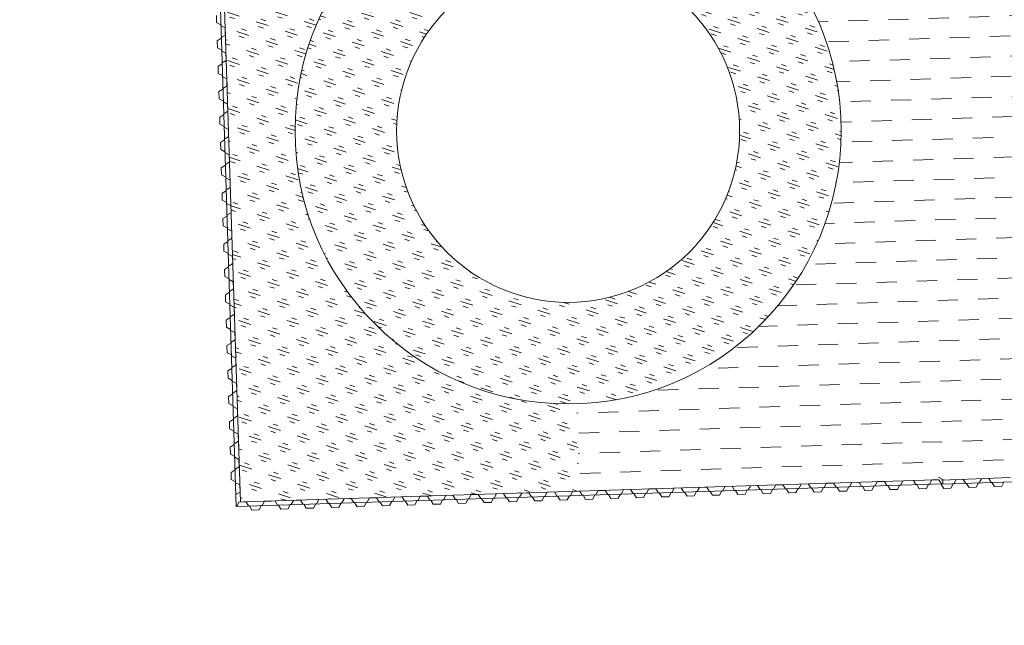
# Model space of a CAD drawing. Header units: metres. Extents: x 68442 to 71740, y 407111 to 411160.
# Tile 25 of 186: x 68973 to 69012, y 408522 to 408545. Entities that reach past the tile are written whole.
import ezdxf

# ---------------------------------------------------------------- set-up
doc = ezdxf.new("R2010")
doc.units = ezdxf.units.M
doc.layers.add('MACG_n_inr_damwand', color=1, linetype='Continuous', lineweight=0, plot=False, transparency=0.8)
for name, color, linetype, lineweight, transparency in [('MACG_n_vhr_arc_auxcrane', 3, 'Continuous', 0, 0.8), ('MACG_n_vhr_arc_gravel', 34, 'Continuous', 0, 0.8), ('MACG_n_vhr_arc_preassembly_13.5', 6, 'Continuous', 0, 0.8), ('MACG_n_vhr_kant_', 7, 'Continuous', 0, 0.8)]:
    doc.layers.add(name, color=color, linetype=linetype, lineweight=lineweight, transparency=transparency)

msp = doc.modelspace()

# ---------------------------------------------------------------- hatches: boundary and pattern name
at = {"layer": 'MACG_n_vhr_arc_auxcrane'}
h = msp.add_hatch(dxfattribs=at)
h.set_pattern_fill('ACO-BETON_DETAIL', color=256, scale=2, angle=90.000000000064, style=0, pattern_type=2)
h.set_pattern_definition([(144.5671570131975, (34830.20062355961, 204118.3405691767), (-0.5922876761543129, -0.3149528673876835), [0, -0.6])])
edge = h.paths.add_edge_path()
edge.add_line((69890.99, 408653.63), (69887.79525117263, 408655.469343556))
edge.add_arc((69862.8476124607, 408612.1378847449), 50.00000000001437, 60.06925974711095, 100.9698881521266)
edge.add_line((69853.33295876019, 408661.2242511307), (69842.87816237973, 408659.3580816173))
edge.add_line((69842.87816237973, 408659.3580816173), (69804.56703283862, 408651.9339497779))
edge.add_line((69804.56703283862, 408651.9339497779), (69802.47006812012, 408652.2423224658))
edge.add_line((69802.47006812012, 408652.2423224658), (69772.25587428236, 408646.387257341))
edge.add_line((69772.25587428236, 408646.387257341), (69762.24201368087, 408644.0296839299))
edge.add_line((69762.24201368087, 408644.0296839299), (69714.23143711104, 408634.4101892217))
edge.add_line((69714.23143711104, 408634.4101892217), (69660.31987083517, 408623.5318909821))
edge.add_line((69660.31987083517, 408623.5318909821), (69615.6930530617, 408616.1773594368))
edge.add_line((69615.6930530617, 408616.1773594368), (69599.9680490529, 408615.1589782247))
edge.add_line((69599.9680490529, 408615.1589782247), (69579.75685627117, 408613.879535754))
edge.add_line((69579.75685627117, 408613.879535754), (69516.46531439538, 408612.0197842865))
edge.add_line((69516.46531439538, 408612.0197842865), (69480.55483007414, 408610.9297698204))
edge.add_line((69480.55483007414, 408610.9297698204), (69447.70548933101, 408609.4110430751))
edge.add_line((69447.70548933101, 408609.4110430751), (69408.6999944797, 408608.214484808))
edge.add_line((69408.6999944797, 408608.214484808), (69406.67941979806, 408608.8545103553))
edge.add_line((69406.67941979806, 408608.8545103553), (69374.7664976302, 408607.8755285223))
edge.add_line((69374.7664976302, 408607.8755285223), (69333.72515114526, 408605.8086692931))
edge.add_line((69333.72515114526, 408605.8086692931), (69302.51413815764, 408601.3499531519))
edge.add_line((69302.51413815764, 408601.3499531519), (69272.62490144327, 408592.6355979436))
edge.add_line((69272.62490144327, 408592.6355979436), (69240.66133827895, 408581.0843102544))
edge.add_line((69240.66133827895, 408581.0843102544), (69202.9795559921, 408569.4760835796))
edge.add_line((69202.9795559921, 408569.4760835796), (69166.50880141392, 408562.5772904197))
edge.add_line((69166.50880141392, 408562.5772904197), (69101.38735677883, 408558.7995270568))
edge.add_line((69101.38735677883, 408558.7995270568), (69072.30538015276, 408557.8496480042))
edge.add_line((69072.30538015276, 408557.8496480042), (69047.32830597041, 408556.7395719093))
edge.add_line((69047.32830597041, 408556.7395719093), (69008.3252611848, 408555.4656497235))
edge.add_line((69008.3252611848, 408555.4656497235), (69006.30342100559, 408556.1016662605))
edge.add_line((69006.30342100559, 408556.1016662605), (68974.7440942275, 408555.0708716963))
edge.add_line((68974.7440942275, 408555.0708716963), (68949.76884966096, 408553.9047791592))
edge.add_line((68949.76884966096, 408553.9047791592), (68865.80470205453, 408551.2197661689))
edge.add_line((68865.80470205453, 408551.2197661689), (68777.31451578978, 408548.599760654))
edge.add_line((68777.31451578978, 408548.599760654), (68681.19684041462, 408545.4895122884))
edge.add_line((68681.19684041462, 408545.4895122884), (68667.33185540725, 408544.6522306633))
edge.add_line((68667.33185540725, 408544.6522306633), (68660.68226577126, 408545.6388166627))
edge.add_line((68660.68226577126, 408545.6388166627), (68639.69377712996, 408552.2283421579))
edge.add_line((68639.69377712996, 408552.2283421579), (68637.26765495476, 408552.6039342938))
edge.add_line((68637.26765495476, 408552.6039342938), (68635.12317282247, 408552.9462459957))
edge.add_line((68635.12317282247, 408552.9462459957), (68634.02735714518, 408553.0506093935))
edge.add_line((68634.02735714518, 408553.0506093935), (68632.38556571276, 408553.0085121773))
edge.add_line((68632.38556571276, 408553.0085121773), (68630.73040533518, 408552.6184425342))
edge.add_line((68630.73040533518, 408552.6184425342), (68628.64072488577, 408551.7967720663))
edge.add_line((68628.64072488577, 408551.7967720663), (68627.49444182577, 408551.3669159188))
edge.add_line((68627.49444182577, 408551.3669159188), (68622.84104676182, 408546.3767620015))
edge.add_line((68622.84104676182, 408546.3767620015), (68620.45535240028, 408544.1515465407))
edge.add_line((68620.45535240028, 408544.1515465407), (68597.53665501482, 408512.536907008))
edge.add_line((68597.53665501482, 408512.536907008), (68595.794680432, 408511.3294802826))
edge.add_line((68595.794680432, 408511.3294802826), (68575.97407328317, 408483.9884259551))
edge.add_line((68575.97407328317, 408483.9884259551), (68561.74402297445, 408463.426191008))
edge.add_line((68561.74402297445, 408463.426191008), (68560.73279649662, 408461.9623852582))
edge.add_line((68560.73279649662, 408461.9623852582), (68552.66122510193, 408446.3620380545))
edge.add_line((68552.66122510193, 408446.3620380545), (68547.85497233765, 408428.5346611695))
edge.add_line((68547.85497233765, 408428.5346611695), (68546.72651088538, 408413.6026980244))
edge.add_line((68546.72651088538, 408413.6026980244), (68552.46408071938, 408382.7343713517))
edge.add_line((68552.46408071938, 408382.7343713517), (68566.94184258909, 408357.6395841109))
edge.add_line((68566.94184258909, 408357.6395841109), (68580.60143865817, 408344.4027610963))
edge.add_line((68580.60143865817, 408344.4027610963), (68597.04619884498, 408334.294514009))
edge.add_line((68597.04619884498, 408334.294514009), (68616.96046513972, 408327.5493592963))
edge.add_line((68616.96046513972, 408327.5493592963), (68646.47249194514, 408320.3740038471))
edge.add_line((68646.47249194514, 408320.3740038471), (68739.3431096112, 408298.0438553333))
edge.add_line((68739.3431096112, 408298.0438553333), (68789.15353880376, 408286.113752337))
edge.add_line((68789.15353880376, 408286.113752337), (68805.14153784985, 408282.2715612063))
edge.add_line((68805.14153784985, 408282.2715612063), (68834.37372857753, 408275.4994638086))
edge.add_line((68834.37372857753, 408275.4994638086), (68872.28995211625, 408266.2679756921))
edge.add_line((68872.28995211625, 408266.2679756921), (68874.05731989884, 408265.0686704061))
edge.add_line((68874.05731989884, 408265.0686704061), (68903.92596294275, 408257.8350841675))
edge.add_line((68903.92596294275, 408257.8350841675), (68933.23581035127, 408251.4043922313))
edge.add_line((68933.23581035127, 408251.4043922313), (69024.82282128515, 408229.3339246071))
edge.add_line((69024.82282128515, 408229.3339246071), (69088.70245911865, 408213.8840122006))
edge.add_line((69088.70245911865, 408213.8840122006), (69155.03660382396, 408197.872425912))
edge.add_line((69155.03660382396, 408197.872425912), (69184.34003182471, 408191.4186331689))
edge.add_line((69184.34003182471, 408191.4186331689), (69222.25920792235, 408182.1992804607))
edge.add_line((69222.25920792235, 408182.1992804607), (69224.03680890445, 408181.0449164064))
edge.add_line((69224.03680890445, 408181.0449164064), (69254.71911363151, 408173.5850366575))
edge.add_line((69254.71911363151, 408173.5850366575), (69283.96316963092, 408166.8812230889))
edge.add_line((69283.96316963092, 408166.8812230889), (69307.27272818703, 408161.2139464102))
edge.add_line((69307.27272818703, 408161.2139464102), (69392.31358170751, 408140.8537420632))
edge.add_line((69392.31358170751, 408140.8537420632), (69465.7830879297, 408123.2938600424))
edge.add_line((69465.7830879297, 408123.2938600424), (69508.78687441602, 408112.8881043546))
edge.add_line((69508.78687441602, 408112.8881043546), (69528.67501644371, 408110.1502857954))
edge.add_line((69528.67501644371, 408110.1502857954), (69539.22363829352, 408110.3397222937))
edge.add_line((69539.22363829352, 408110.3397222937), (69558.16388965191, 408116.3502817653))
edge.add_line((69558.16388965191, 408116.3502817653), (69583.29785457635, 408134.9510141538))
edge.add_line((69583.29785457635, 408134.9510141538), (69599.91868819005, 408158.1682098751))
edge.add_line((69599.91868819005, 408158.1682098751), (69611.74842159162, 408174.7178369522))
edge.add_line((69611.74842159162, 408174.7178369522), (69628.2526988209, 408198.1948449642))
edge.add_line((69628.2526988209, 408198.1948449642), (69656.57033895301, 408239.406929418))
edge.add_line((69656.57033895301, 408239.406929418), (69679.19434692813, 408271.2033858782))
edge.add_line((69679.19434692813, 408271.2033858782), (69680.92556931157, 408272.4261793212))
edge.add_line((69680.92556931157, 408272.4261793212), (69699.23179295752, 408298.1542927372))
edge.add_line((69699.23179295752, 408298.1542927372), (69720.93831863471, 408329.3676912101))
edge.add_line((69720.93831863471, 408329.3676912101), (69727.82244028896, 408339.1868427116))
edge.add_line((69727.82244028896, 408339.1868427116), (69747.27816437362, 408366.9374711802))
edge.add_line((69747.27816437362, 408366.9374711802), (69776.33815576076, 408408.2474589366))
edge.add_line((69776.33815576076, 408408.2474589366), (69804.58833862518, 408448.5677199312))
edge.add_line((69804.58833862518, 408448.5677199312), (69832.21827368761, 408487.3176288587))
edge.add_line((69832.21827368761, 408487.3176288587), (69840.78681888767, 408499.6055425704))
edge.add_line((69840.78681888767, 408499.6055425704), (69856.83964924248, 408524.7299723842))
edge.add_line((69856.83964924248, 408524.7299723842), (69861.50747299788, 408530.1190049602))
edge.add_line((69861.50747299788, 408530.1190049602), (69863.8576376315, 408532.3687352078))
edge.add_line((69863.8576376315, 408532.3687352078), (69869.38243760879, 408535.958351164))
edge.add_line((69869.38243760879, 408535.958351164), (69876.31717441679, 408538.9847825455))
edge.add_line((69876.31717441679, 408538.9847825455), (69879.96962366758, 408539.9380316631))
edge.add_line((69879.96962366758, 408539.9380316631), (69885.82140812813, 408540.8498679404))
edge.add_line((69885.82140812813, 408540.8498679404), (69888.76170420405, 408540.9000436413))
edge.add_line((69888.76170420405, 408540.9000436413), (69910.0651106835, 408539.8098693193))
edge.add_line((69910.0651106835, 408539.8098693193), (69909.8822468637, 408535.8139930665))
edge.add_line((69909.8822468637, 408535.8139930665), (69888.69353604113, 408536.8982979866))
edge.add_line((69888.69353604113, 408536.8982979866), (69886.16508300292, 408536.8551503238))
edge.add_line((69886.16508300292, 408536.8551503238), (69880.78467696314, 408536.016765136))
edge.add_line((69880.78467696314, 408536.016765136), (69877.63019774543, 408535.1934807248))
edge.add_line((69877.63019774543, 408535.1934807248), (69871.28493325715, 408532.4243046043))
edge.add_line((69871.28493325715, 408532.4243046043), (69866.35213237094, 408529.219326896))
edge.add_line((69866.35213237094, 408529.219326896), (69864.40855308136, 408527.3588065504))
edge.add_line((69864.40855308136, 408527.3588065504), (69860.05367954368, 408522.3310770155))
edge.add_line((69860.05367954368, 408522.3310770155), (69844.11406338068, 408497.383839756))
edge.add_line((69844.11406338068, 408497.383839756), (69835.48732618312, 408485.0124745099))
edge.add_line((69835.48732618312, 408485.0124745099), (69807.85479361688, 408446.2589226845))
edge.add_line((69807.85479361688, 408446.2589226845), (69779.6119253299, 408405.9491014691))
edge.add_line((69779.6119253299, 408405.9491014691), (69750.55158942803, 408364.6386239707))
edge.add_line((69750.55158942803, 408364.6386239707), (69731.07743552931, 408336.8617081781))
edge.add_line((69731.07743552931, 408336.8617081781), (69724.2055732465, 408327.0600428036))
edge.add_line((69724.2055732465, 408327.0600428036), (69702.4909753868, 408295.8352994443))
edge.add_line((69702.4909753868, 408295.8352994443), (69660.4012471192, 408236.6811383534))
edge.add_line((69660.4012471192, 408236.6811383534), (69631.52342823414, 408195.8921598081))
edge.add_line((69631.52342823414, 408195.8921598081), (69615.0115588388, 408172.4043601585))
edge.add_line((69615.0115588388, 408172.4043601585), (69603.17095258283, 408155.8395240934))
edge.add_line((69603.17095258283, 408155.8395240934), (69586.18367152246, 408132.1104480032))
edge.add_line((69586.18367152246, 408132.1104480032), (69560.00830357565, 408112.7390111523))
edge.add_line((69560.00830357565, 408112.7390111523), (69539.8781065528, 408106.3508305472))
edge.add_line((69539.8781065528, 408106.3508305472), (69528.4367542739, 408106.145362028))
edge.add_line((69528.4367542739, 408106.145362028), (69508.0418697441, 408108.9529391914))
edge.add_line((69508.0418697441, 408108.9529391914), (69464.8477913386, 408119.4047403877))
edge.add_line((69464.8477913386, 408119.4047403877), (69391.38204787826, 408136.963723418))
edge.add_line((69391.38204787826, 408136.963723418), (69306.33455368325, 408157.325517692))
edge.add_line((69306.33455368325, 408157.325517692), (69283.01816800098, 408162.9944542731))
edge.add_line((69283.01816800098, 408162.9944542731), (69253.77413875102, 408169.6983525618))
edge.add_line((69253.77413875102, 408169.6983525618), (69183.22926359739, 408186.8500460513))
edge.add_line((69183.22926359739, 408186.8500460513), (69154.09572169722, 408193.9647431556))
edge.add_line((69154.09572169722, 408193.9647431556), (69135.59241371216, 408198.4398336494))
edge.add_line((69135.59241371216, 408198.4398336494), (69087.76201741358, 408209.9961375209))
edge.add_line((69087.76201741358, 408209.9961375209), (69023.88539156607, 408225.4453214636))
edge.add_line((69023.88539156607, 408225.4453214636), (68932.294307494, 408247.5167752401))
edge.add_line((68932.294307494, 408247.5167752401), (68902.97875510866, 408253.9239104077))
edge.add_arc((68719.70492335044, 407531.5420360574), 745.2683206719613, 75.76399316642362, 76.17206645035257)
edge.add_arc((67867.38522485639, 404087.5265051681), 4293.181562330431, 76.11235452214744, 76.52042780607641)
edge.add_arc((67837.67616564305, 404094.7597895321), 4293.181562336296, 76.11235452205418, 76.52042780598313)
edge.add_arc((68672.875690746, 407544.2952383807), 744.0304653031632, 77.14498800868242, 77.55306129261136)
edge.add_line((68833.24057916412, 408270.8380353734), (68804.20003643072, 408278.3839501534))
edge.add_line((68804.20003643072, 408278.3839501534), (68788.2220463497, 408282.2237237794))
edge.add_line((68788.2220463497, 408282.2237237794), (68738.4075573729, 408294.1548009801))
edge.add_line((68738.4075573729, 408294.1548009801), (68645.5324275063, 408316.486034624))
edge.add_line((68645.5324275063, 408316.486034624), (68615.84418625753, 408323.7042336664))
edge.add_line((68615.84418625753, 408323.7042336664), (68595.33578960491, 408330.6506260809))
edge.add_line((68595.33578960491, 408330.6506260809), (68578.1329479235, 408341.2248498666))
edge.add_line((68578.1329479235, 408341.2248498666), (68563.75658330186, 408355.1562569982))
edge.add_line((68563.75658330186, 408355.1562569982), (68548.65672647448, 408381.3293421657))
edge.add_line((68548.65672647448, 408381.3293421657), (68542.6985979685, 408413.3842822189))
edge.add_line((68542.6985979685, 408413.3842822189), (68543.89475103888, 408429.2119505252))
edge.add_line((68543.89475103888, 408429.2119505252), (68548.91102591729, 408447.8183424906))
edge.add_line((68548.91102591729, 408447.8183424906), (68557.3151684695, 408464.0614673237))
edge.add_line((68557.3151684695, 408464.0614673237), (68558.50587143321, 408465.7736545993))
edge.add_line((68558.50587143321, 408465.7736545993), (68572.73553822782, 408486.336167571))
edge.add_line((68572.73553822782, 408486.336167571), (68616.63449167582, 408546.8915109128))
edge.add_line((68616.63449167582, 408546.8915109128), (68620.8391056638, 408554.5027380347))
edge.add_line((68620.8391056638, 408554.5027380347), (68621.43335877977, 408557.6408115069))
edge.add_line((68621.43335877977, 408557.6408115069), (68621.3137067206, 408559.3159403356))
edge.add_line((68621.3137067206, 408559.3159403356), (68620.50101276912, 408561.532378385))
edge.add_line((68620.50101276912, 408561.532378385), (68615.76326204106, 408569.0104981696))
edge.add_line((68615.76326204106, 408569.0104981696), (68618.60273522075, 408572.2268925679))
edge.add_line((68618.60273522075, 408572.2268925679), (68630.17002592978, 408563.7526158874))
edge.add_line((68630.17002592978, 408563.7526158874), (68639.35563038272, 408557.4018272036))
edge.add_line((68639.35563038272, 408557.4018272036), (68642.1960033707, 408555.6352537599))
edge.add_line((68642.1960033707, 408555.6352537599), (68661.58039194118, 408549.5493499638))
edge.add_line((68661.58039194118, 408549.5493499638), (68667.5066986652, 408548.6700759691))
edge.add_line((68667.5066986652, 408548.6700759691), (68681.01156373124, 408549.4856105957))
edge.add_line((68681.01156373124, 408549.4856105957), (68777.19064210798, 408552.5978458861))
edge.add_line((68777.19064210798, 408552.5978458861), (68865.68231849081, 408555.2178955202))
edge.add_line((68865.68231849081, 408555.2178955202), (68949.63827091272, 408557.9026440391))
edge.add_line((68949.63827091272, 408557.9026440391), (68974.6135153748, 408559.0687397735))
edge.add_line((68974.6135153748, 408559.0687397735), (69047.17482097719, 408561.4387459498))
edge.add_line((69047.17482097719, 408561.4387459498), (69072.17480130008, 408561.8475160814))
edge.add_line((69072.17480130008, 408561.8475160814), (69101.20621100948, 408562.7957435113))
edge.add_line((69101.20621100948, 408562.7957435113), (69166.01921272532, 408566.5556137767))
edge.add_line((69166.01921272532, 408566.5556137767), (69202.01600392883, 408573.3647522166))
edge.add_line((69202.01600392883, 408573.3647522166), (69239.3920445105, 408584.8787922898))
edge.add_line((69239.3920445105, 408584.8787922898), (69271.38411298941, 408596.4403814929))
edge.add_line((69271.38411298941, 408596.4403814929), (69301.66724341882, 408605.2695783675))
edge.add_line((69301.66724341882, 408605.2695783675), (69333.36636030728, 408609.7980236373))
edge.add_line((69333.36636030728, 408609.7980236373), (69374.64384869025, 408611.8736477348))
edge.add_line((69374.64384869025, 408611.8736477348), (69447.56132531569, 408614.1105123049))
edge.add_line((69447.56132531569, 408614.1105123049), (69480.43366543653, 408614.9279343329))
edge.add_line((69480.43366543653, 408614.9279343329), (69516.34831376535, 408616.018073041))
edge.add_line((69516.34831376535, 408616.018073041), (69579.57170644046, 408617.8758217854))
edge.add_line((69579.57170644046, 408617.8758217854), (69599.7124414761, 408619.1508040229))
edge.add_line((69599.7124414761, 408619.1508040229), (69615.23747755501, 408620.156234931))
edge.add_line((69615.23747755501, 408620.156234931), (69659.59883751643, 408627.4670188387))
edge.add_line((69659.59883751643, 408627.4670188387), (69713.44293399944, 408638.3317029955))
edge.add_line((69713.44293399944, 408638.3317029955), (69763.29078626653, 408648.3193179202))
edge.add_line((69763.29078626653, 408648.3193179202), (69771.49489011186, 408650.3142031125))
edge.add_line((69771.49489011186, 408650.3142031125), (69841.98368637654, 408663.9738921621))
edge.add_line((69841.98368637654, 408663.9738921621), (69862.28466382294, 408668.0524683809))
edge.add_line((69862.28466382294, 408668.0524683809), (69870.16459603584, 408668.8382481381))
edge.add_line((69870.16459603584, 408668.8382481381), (69875.68553258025, 408668.2108689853))
edge.add_line((69875.68553258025, 408668.2108689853), (69889.04269756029, 408660.5287498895))
edge.add_arc((69926.23815872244, 408728.4734824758), 77.45959603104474, 241.3020718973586, 271.5133890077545)
edge.add_line((69928.28390923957, 408651.0409058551), (69943.96307896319, 408651.3890650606))
edge.add_line((69943.96307896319, 408651.3890650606), (69944.07407763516, 408646.3902972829))
edge.add_line((69944.07407763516, 408646.3902972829), (69917.04000000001, 408645.79))
edge.add_line((69917.04000000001, 408645.79), (69903.16000000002, 408647.17))
edge.add_line((69903.16000000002, 408647.17), (69890.98999999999, 408653.63))
edge.add_line((69890.98999999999, 408653.63), (69887.79525117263, 408655.469343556))
at = {"layer": 'MACG_n_vhr_arc_gravel'}
h = msp.add_hatch(dxfattribs=at)
h.set_pattern_fill('GOST_GLASS', color=256, scale=0.2, angle=285.9615037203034, style=0)
h.set_pattern_definition([(341.9322987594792, (-4780.05249540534, 214829.3275741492), (0.3843300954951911, -0.7564987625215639), [0.4999999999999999, -0.6999999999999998]), (341.9322987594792, (-4779.956412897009, 214829.1384494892), (0.3843300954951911, -0.7564987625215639), [0.2, -0.9999999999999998]), (341.9322987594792, (-4779.863370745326, 214829.4236566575), (0.3843300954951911, -0.7564987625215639), [0.2, -0.9999999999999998])])
edge = h.paths.add_edge_path()
edge.add_line((68994.51931898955, 408555.7167724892), (68981.17272508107, 408555.280844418))
edge.add_line((68981.17272508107, 408555.280844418), (68982.09778095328, 408526.3906983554))
edge.add_line((68982.09778095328, 408526.3906983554), (68995.44465787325, 408526.8177820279))
edge.add_line((68995.44465787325, 408526.8177820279), (68995.33466377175, 408530.2552105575))
edge.add_arc((68994.99999986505, 408540.9999999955), 10.74999999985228, 91.88156543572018, 271.7839933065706, ccw=False)
edge.add_line((68994.6470385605, 408551.7442039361), (68994.51931898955, 408555.7167724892))
h = msp.add_hatch(dxfattribs=at)
h.set_pattern_fill('GOST_GLASS', color=256, scale=0.2, angle=297.1173132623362, style=0)
h.set_pattern_definition([(342.1173132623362, (0, 0), (0.3867709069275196, -0.7552537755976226), [0.5, -0.7000000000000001]), (342.1173132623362, (0.09669271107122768, -0.1888134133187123), (0.3867709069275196, -0.7552537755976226), [0.2, -1]), (342.1173132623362, (0.1888134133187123, 0.09669271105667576), (0.3867709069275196, -0.7552537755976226), [0.2, -1])])
h.paths.add_polyline_path([(69005.75, 408540.9999999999, 1), (68984.25, 408540.9999999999, 1)])
h.paths.add_polyline_path([(68988.25000000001, 408540.9999999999, -1), (69001.75000000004, 408540.9999999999, -1)], flags=16)
at = {"layer": 'MACG_n_vhr_arc_preassembly_13.5'}
h = msp.add_hatch(dxfattribs=at)
h.set_pattern_fill('DASH', color=256, scale=0.4999999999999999, angle=181.8337952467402)
h.set_pattern_definition([(181.8337952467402, (69982.3729599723, 409427.9198574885), (-0.7679432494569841, -0.8187437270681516), [0.7937499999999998, -0.7937499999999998])])
edge = h.paths.add_edge_path()
edge.add_line((68995.44465787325, 408526.8177820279), (69012.41843424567, 408527.3529680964))
edge.add_line((69012.41843424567, 408527.3529680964), (69032.19678687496, 408553.5947716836))
edge.add_line((69032.19678687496, 408553.5947716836), (69008.41174225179, 408552.8179017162))
edge.add_line((69008.41174225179, 408552.8179017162), (69008.3252611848, 408555.4656497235))
edge.add_line((69008.3252611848, 408555.4656497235), (69006.30342100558, 408556.1016662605))
edge.add_line((69006.30342100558, 408556.1016662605), (68994.51931898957, 408555.7167724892))
edge.add_line((68994.51931898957, 408555.7167724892), (68994.6470385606, 408551.7442039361))
edge.add_arc((68995.00000002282, 408541.0000000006), 10.75000000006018, -88.21600753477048, 91.88156627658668, ccw=False)
edge.add_line((68995.33466377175, 408530.2552105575), (68995.44465787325, 408526.8177820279))

# ---------------------------------------------------------------- linework, layer by layer
at = {"layer": 'MACG_n_inr_damwand'}
for p, q in [((68981.00841390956, 408555.2754776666), (68981.93814248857, 408526.2205056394)), ((68981.27627091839, 408552.0494979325), (68982.09778095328, 408526.3906983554)), ((68981.15523638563, 408545.5422980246), (68981.16419150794, 408545.2624412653)), ((68981.16419150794, 408545.2624412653), (68981.3316905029, 408545.1727524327)), ((68981.3316905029, 408545.1727524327), (68981.33217024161, 408545.1577601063)), ((68981.33217024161, 408545.1577601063), (68981.3326499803, 408545.1427677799)), ((68981.3326499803, 408545.1427677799), (68981.50014897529, 408545.0530789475)), ((68981.50014897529, 408545.0530789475), (68981.5091040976, 408544.773222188)), ((68981.3486412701, 408544.6430235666), (68981.18721896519, 408544.5428095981)), ((68981.18721896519, 408544.5428095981), (68981.19617408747, 408544.2629528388)), ((68981.5091040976, 408544.773222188), (68981.34768179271, 408544.6730082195)), ((68981.34768179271, 408544.6730082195), (68981.3486412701, 408544.6430235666)), ((68981.19617408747, 408544.2629528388), (68981.36367308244, 408544.1732640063)), ((68981.36367308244, 408544.1732640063), (68981.36415282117, 408544.1582716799)), ((68981.36415282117, 408544.1582716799), (68981.36463255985, 408544.1432793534)), ((68981.36463255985, 408544.1432793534), (68981.53213155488, 408544.053590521)), ((68981.54108667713, 408543.7737337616), (68981.37966437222, 408543.6735197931)), ((68981.53213155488, 408544.053590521), (68981.54108667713, 408543.7737337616)), ((68981.38062384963, 408543.6435351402), (68981.21920154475, 408543.5433211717)), ((68981.21920154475, 408543.5433211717), (68981.22815666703, 408543.2634644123)), ((68981.37966437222, 408543.6735197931), (68981.38062384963, 408543.6435351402)), ((68981.22815666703, 408543.2634644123), (68981.39565566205, 408543.1737755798)), ((68981.39565566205, 408543.1737755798), (68981.39613540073, 408543.1587832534)), ((68981.39613540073, 408543.1587832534), (68981.39661513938, 408543.143790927)), ((68981.39661513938, 408543.143790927), (68981.56411413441, 408543.0541020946)), ((68981.56411413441, 408543.0541020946), (68981.57306925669, 408542.7742453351)), ((68981.41260642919, 408542.6440467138), (68981.25118412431, 408542.5438327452)), ((68981.57306925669, 408542.7742453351), (68981.4116469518, 408542.6740313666)), ((68981.4116469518, 408542.6740313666), (68981.41260642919, 408542.6440467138)), ((68981.25118412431, 408542.5438327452), (68981.26013924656, 408542.2639759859)), ((68981.26013924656, 408542.2639759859), (68981.42763824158, 408542.1742871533)), ((68981.42763824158, 408542.1742871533), (68981.42811798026, 408542.159294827)), ((68981.4281179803, 408542.159294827), (68981.428597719, 408542.1443025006)), ((68981.428597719, 408542.1443025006), (68981.59609671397, 408542.0546136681)), ((68981.59609671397, 408542.0546136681), (68981.60505183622, 408541.7747569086)), ((68981.44458900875, 408541.6445582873), (68981.28316670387, 408541.5443443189)), ((68981.28316670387, 408541.5443443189), (68981.29212182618, 408541.2644875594)), ((68981.60505183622, 408541.7747569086), (68981.44362953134, 408541.6745429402)), ((68981.44362953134, 408541.6745429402), (68981.44458900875, 408541.6445582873)), ((68981.29212182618, 408541.2644875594), (68981.45962082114, 408541.1747987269)), ((68981.45962082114, 408541.1747987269), (68981.46010055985, 408541.1598064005)), ((68981.46010055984, 408541.1598064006), (68981.46058029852, 408541.1448140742)), ((68981.46058029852, 408541.1448140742), (68981.62807929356, 408541.0551252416)), ((68981.62807929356, 408541.0551252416), (68981.63703441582, 408540.7752684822)), ((68981.63703441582, 408540.7752684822), (68981.47561211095, 408540.6750545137)), ((68981.47561211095, 408540.6750545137), (68981.47657158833, 408540.6450698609)), ((68981.47657158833, 408540.6450698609), (68981.31514928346, 408540.5448558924)), ((68981.31514928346, 408540.5448558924), (68981.32410440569, 408540.264999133)), ((68981.32410440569, 408540.264999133), (68981.49160340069, 408540.1753103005)), ((68981.49160340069, 408540.1753103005), (68981.4920831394, 408540.1603179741)), ((68981.4920831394, 408540.1603179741), (68981.49256287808, 408540.1453256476)), ((68981.49256287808, 408540.1453256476), (68981.6600618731, 408540.0556368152)), ((68981.6600618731, 408540.0556368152), (68981.66901699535, 408539.7757800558)), ((68981.50855416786, 408539.6455814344), (68981.34713186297, 408539.5453674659)), ((68981.34713186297, 408539.5453674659), (68981.35608698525, 408539.2655107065)), ((68981.66901699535, 408539.7757800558), (68981.50759469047, 408539.6755660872)), ((68981.50759469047, 408539.6755660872), (68981.50855416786, 408539.6455814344)), ((68981.35608698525, 408539.2655107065), (68981.52358598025, 408539.1758218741)), ((68981.52358598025, 408539.1758218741), (68981.52406571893, 408539.1608295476)), ((68981.52406571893, 408539.1608295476), (68981.52454545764, 408539.1458372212)), ((68981.52454545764, 408539.1458372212), (68981.69204445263, 408539.0561483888)), ((68981.70099957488, 408538.7762916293), (68981.53957727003, 408538.6760776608)), ((68981.69204445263, 408539.0561483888), (68981.70099957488, 408538.7762916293)), ((68981.54053674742, 408538.646093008), (68981.37911444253, 408538.5458790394)), ((68981.37911444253, 408538.5458790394), (68981.38806956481, 408538.2660222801)), ((68981.53957727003, 408538.6760776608), (68981.54053674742, 408538.646093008)), ((68981.38806956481, 408538.2660222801), (68981.55556855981, 408538.1763334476)), ((68981.55556855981, 408538.1763334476), (68981.55604829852, 408538.1613411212)), ((68981.55604829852, 408538.1613411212), (68981.55652803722, 408538.1463487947)), ((68981.55652803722, 408538.1463487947), (68981.72402703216, 408538.0566599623)), ((68981.72402703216, 408538.0566599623), (68981.73298215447, 408537.7768032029)), ((68981.57251932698, 408537.6466045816), (68981.4110970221, 408537.546390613)), ((68981.73298215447, 408537.7768032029), (68981.57155984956, 408537.6765892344)), ((68981.57155984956, 408537.6765892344), (68981.57251932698, 408537.6466045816)), ((68981.4110970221, 408537.546390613), (68981.4200521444, 408537.2665338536)), ((68981.4200521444, 408537.2665338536), (68981.58755113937, 408537.1768450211)), ((68981.58755113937, 408537.1768450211), (68981.58803087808, 408537.1618526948)), ((68981.58803087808, 408537.1618526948), (68981.58851061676, 408537.1468603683)), ((68981.58851061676, 408537.1468603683), (68981.75600961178, 408537.0571715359)), ((68981.75600961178, 408537.0571715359), (68981.76496473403, 408536.7773147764)), ((68981.60450190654, 408536.6471161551), (68981.44307960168, 408536.5469021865)), ((68981.44307960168, 408536.5469021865), (68981.45203472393, 408536.2670454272)), ((68981.76496473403, 408536.7773147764), (68981.60354242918, 408536.6771008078)), ((68981.60354242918, 408536.6771008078), (68981.60450190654, 408536.6471161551)), ((68981.45203472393, 408536.2670454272), (68981.61953371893, 408536.1773565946)), ((68981.61953371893, 408536.1773565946), (68981.62001345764, 408536.1623642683)), ((68981.62001345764, 408536.1623642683), (68981.62049319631, 408536.1473719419)), ((68981.62049319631, 408536.1473719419), (68981.78799219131, 408536.0576831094)), ((68981.78799219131, 408536.0576831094), (68981.79694731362, 408535.7778263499)), ((68981.6364844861, 408535.6476277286), (68981.47506218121, 408535.5474137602)), ((68981.79694731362, 408535.7778263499), (68981.6355250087, 408535.6776123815)), ((68981.6355250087, 408535.6776123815), (68981.6364844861, 408535.6476277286)), ((68981.47506218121, 408535.5474137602), (68981.48401730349, 408535.2675570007)), ((68981.48401730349, 408535.2675570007), (68981.65151629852, 408535.1778681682)), ((68981.65151629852, 408535.1778681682), (68981.6519960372, 408535.1628758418)), ((68981.6519960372, 408535.1628758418), (68981.65247577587, 408535.1478835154)), ((68981.65247577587, 408535.1478835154), (68981.81997477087, 408535.0581946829)), ((68981.81997477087, 408535.0581946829), (68981.82892989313, 408534.7783379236)), ((68981.66846706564, 408534.6481393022), (68981.50704476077, 408534.5479253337)), ((68981.50704476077, 408534.5479253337), (68981.51599988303, 408534.2680685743)), ((68981.82892989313, 408534.7783379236), (68981.66750758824, 408534.678123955)), ((68981.66750758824, 408534.678123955), (68981.66846706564, 408534.6481393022)), ((68981.51599988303, 408534.2680685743), (68981.68349887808, 408534.1783797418)), ((68981.68349887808, 408534.1783797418), (68981.68397861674, 408534.1633874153)), ((68981.68397861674, 408534.1633874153), (68981.68445835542, 408534.148395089)), ((68981.68445835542, 408534.148395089), (68981.8519573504, 408534.0587062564)), ((68981.8609124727, 408533.7788494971), (68981.69949016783, 408533.6786355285)), ((68981.8519573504, 408534.0587062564), (68981.8609124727, 408533.7788494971)), ((68981.7004496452, 408533.6486508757), (68981.53902734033, 408533.5484369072)), ((68981.53902734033, 408533.5484369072), (68981.5479824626, 408533.2685801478)), ((68981.69949016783, 408533.6786355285), (68981.7004496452, 408533.6486508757)), ((68981.5479824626, 408533.2685801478), (68981.71548145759, 408533.1788913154)), ((68981.71548145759, 408533.1788913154), (68981.71596119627, 408533.1638989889)), ((68981.71596119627, 408533.1638989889), (68981.71644093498, 408533.1489066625)), ((68981.71644093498, 408533.1489066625), (68981.88393992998, 408533.05921783)), ((68981.88393992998, 408533.05921783), (68981.89289505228, 408532.7793610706)), ((68981.73243222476, 408532.6491624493), (68981.57100991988, 408532.5489484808)), ((68981.57100991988, 408532.5489484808), (68981.57996504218, 408532.2690917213)), ((68981.89289505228, 408532.7793610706), (68981.73147274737, 408532.6791471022)), ((68981.73147274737, 408532.6791471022), (68981.73243222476, 408532.6491624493)), ((68981.57996504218, 408532.2690917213), (68981.74746403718, 408532.1794028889)), ((68981.74746403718, 408532.1794028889), (68981.74794377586, 408532.1644105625)), ((68981.74794377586, 408532.1644105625), (68981.74842351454, 408532.1494182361)), ((68981.74842351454, 408532.1494182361), (68981.91592250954, 408532.0597294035)), ((68981.92487763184, 408531.7798726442), (68981.76345532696, 408531.6796586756)), ((68981.91592250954, 408532.0597294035), (68981.92487763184, 408531.7798726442)), ((68981.76441480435, 408531.6496740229), (68981.60299249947, 408531.5494600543)), ((68981.60299249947, 408531.5494600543), (68981.61194762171, 408531.269603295)), ((68981.76345532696, 408531.6796586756), (68981.76441480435, 408531.6496740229)), ((68981.61194762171, 408531.269603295), (68981.77944661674, 408531.1799144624)), ((68981.77944661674, 408531.1799144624), (68981.77992635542, 408531.164922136)), ((68981.77992635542, 408531.164922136), (68981.7804060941, 408531.1499298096)), ((68981.7804060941, 408531.1499298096), (68981.94790508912, 408531.0602409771)), ((68981.94790508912, 408531.0602409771), (68981.95686021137, 408530.7803842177)), ((68981.79639738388, 408530.6501855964), (68981.634975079, 408530.5499716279)), ((68981.95686021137, 408530.7803842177), (68981.79543790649, 408530.6801702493)), ((68981.79543790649, 408530.6801702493), (68981.79639738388, 408530.6501855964)), ((68981.634975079, 408530.5499716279), (68981.64393020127, 408530.2701148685)), ((68981.64393020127, 408530.2701148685), (68981.81142919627, 408530.180426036)), ((68981.81142919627, 408530.180426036), (68981.81190893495, 408530.1654337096)), ((68981.81190893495, 408530.1654337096), (68981.81238867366, 408530.1504413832)), ((68981.81238867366, 408530.1504413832), (68981.97988766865, 408530.0607525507)), ((68981.97988766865, 408530.0607525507), (68981.98884279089, 408529.7808957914)), ((68981.82837996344, 408529.6506971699), (68981.66695765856, 408529.5504832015)), ((68981.66695765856, 408529.5504832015), (68981.67591278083, 408529.270626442)), ((68981.98884279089, 408529.7808957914), (68981.82742048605, 408529.6806818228)), ((68981.82742048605, 408529.6806818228), (68981.82837996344, 408529.6506971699)), ((68981.67591278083, 408529.270626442), (68981.84341177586, 408529.1809376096)), ((68981.84341177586, 408529.1809376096), (68981.84389151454, 408529.1659452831)), ((68981.84389151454, 408529.1659452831), (68981.84437125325, 408529.1509529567)), ((68981.84437125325, 408529.1509529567), (68982.01187024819, 408529.0612641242)), ((68982.01187024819, 408529.0612641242), (68982.02082537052, 408528.7814073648)), ((68981.86036254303, 408528.6512087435), (68981.69894023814, 408528.550994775)), ((68982.02082537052, 408528.7814073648), (68981.85940306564, 408528.6811933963)), ((68981.85940306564, 408528.6811933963), (68981.86036254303, 408528.6512087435)), ((68981.69894023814, 408528.550994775), (68981.70789536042, 408528.2711380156)), ((68981.70789536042, 408528.2711380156), (68981.87539435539, 408528.1814491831)), ((68981.87539435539, 408528.1814491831), (68981.8758740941, 408528.1664568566)), ((68981.8758740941, 408528.1664568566), (68981.87635383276, 408528.1514645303)), ((68981.87635383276, 408528.1514645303), (68982.04385282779, 408528.0617756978)), ((68982.04385282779, 408528.0617756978), (68982.05280795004, 408527.7819189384)), ((68981.89234512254, 408527.6517203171), (68981.7309228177, 408527.5515063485)), ((68981.7309228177, 408527.5515063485), (68981.73987793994, 408527.2716495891)), ((68982.05280795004, 408527.7819189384), (68981.89138564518, 408527.6817049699)), ((68981.89138564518, 408527.6817049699), (68981.89234512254, 408527.6517203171)), ((68981.73987793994, 408527.2716495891), (68981.90737693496, 408527.1819607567)), ((68981.90737693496, 408527.1819607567), (68981.90785667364, 408527.1669684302)), ((68981.90785667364, 408527.1669684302), (68981.90833641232, 408527.1519761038)), ((68981.90833641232, 408527.1519761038), (68982.07583540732, 408527.0622872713)), ((68981.95313481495, 408526.2209853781), (69009.75368768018, 408527.1101085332)), ((68982.2391784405, 408526.39522056), (69009.44208557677, 408527.2656850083)), ((69004.0832776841, 408526.9291243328), (69004.17296651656, 408527.0966233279)), ((69004.17296651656, 408527.0966233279), (69004.45282327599, 408527.1055784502)), ((69004.45282327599, 408527.1055784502), (69004.55303724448, 408526.9441561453)), ((69005.08276611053, 408526.9611069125), (69005.17245494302, 408527.1286059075)), ((69005.17245494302, 408527.1286059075), (69005.45231170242, 408527.1375610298)), ((69005.45231170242, 408527.1375610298), (69005.55252567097, 408526.9761387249)), ((69006.08225453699, 408526.993089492), (69006.17194336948, 408527.1605884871)), ((69006.17194336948, 408527.1605884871), (69006.45180012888, 408527.1695436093)), ((69006.45180012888, 408527.1695436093), (69006.5520140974, 408527.0081213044)), ((69007.08174296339, 408527.0250720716), (69007.17143179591, 408527.1925710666)), ((69007.17143179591, 408527.1925710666), (69007.45128855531, 408527.2015261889)), ((69007.45128855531, 408527.2015261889), (69007.55150252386, 408527.040103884)), ((69008.08123138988, 408527.0570546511), (69008.17092022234, 408527.2245536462)), ((69008.31231774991, 408527.229074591), (69008.59217450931, 408527.2380297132)), ((69008.59217450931, 408527.2380297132), (69008.69238847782, 408527.0766074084)), ((69009.22211734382, 408527.0935581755), (69009.31180617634, 408527.2610571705)), ((69009.31180617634, 408527.2610571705), (69009.59166293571, 408527.2700122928)), ((69009.58094567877, 408527.3637369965), (69009.74844461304, 408527.2740480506)), ((69009.59166521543, 408527.2701916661), (69009.6971563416, 408527.1083005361)), ((69012.41843424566, 408527.3529680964), (69009.69365909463, 408527.2462053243)), ((69009.6971563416, 408527.1083005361), (69009.75368768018, 408527.1101085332)), ((69012.50263886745, 408527.1911989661), (69009.71358766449, 408527.0927325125)), ((69009.74844461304, 408527.2740480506), (69009.75368768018, 408527.1101085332)), ((69010.15687295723, 408527.1041455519), (69010.06803556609, 408526.9361934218)), ((69010.18685235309, 408527.1052572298), (69010.15687295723, 408527.1041455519)), ((69010.27568974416, 408527.2732093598), (69010.18685235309, 408527.1052572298)), ((69010.65652955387, 408527.1226735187), (69010.55549743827, 408527.2835850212)), ((69010.67151925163, 408527.1232293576), (69010.65652955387, 408527.1226735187)), ((69010.68650894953, 408527.1237851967), (69010.67151925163, 408527.1232293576)), ((69010.78754106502, 408526.9628736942), (69010.68650894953, 408527.1237851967)), ((69011.15618615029, 408527.1412014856), (69011.06734875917, 408526.9732493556)), ((69011.18616554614, 408527.1423131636), (69011.15618615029, 408527.1412014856)), ((69011.27500293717, 408527.3102652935), (69011.18616554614, 408527.1423131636)), ((69011.65584274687, 408527.1597294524), (69011.55481063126, 408527.3206409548)), ((69011.67083244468, 408527.1602852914), (69011.65584274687, 408527.1597294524)), ((69011.68582214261, 408527.1608411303), (69011.67083244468, 408527.1602852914)), ((69011.78685425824, 408526.9999296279), (69011.68582214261, 408527.1608411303)), ((69012.15549934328, 408527.1782574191), (69012.06666195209, 408527.0103052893)), ((68982.08479052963, 408526.782430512), (68981.92336822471, 408526.6822165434)), ((68982.07583540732, 408527.0622872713), (68982.08479052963, 408526.782430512)), ((68992.08941656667, 408526.5453333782), (68992.17910539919, 408526.7128323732)), ((68992.17910539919, 408526.7128323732), (68992.45896215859, 408526.7217874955)), ((68992.45896215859, 408526.7217874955), (68992.5591761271, 408526.5603651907)), ((68993.08890499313, 408526.5773159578), (68993.17859382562, 408526.7448149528)), ((68993.17859382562, 408526.7448149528), (68993.45845058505, 408526.7537700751)), ((68993.45845058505, 408526.7537700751), (68993.5586645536, 408526.5923477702)), ((68994.08839341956, 408526.6092985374), (68994.1780822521, 408526.7767975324)), ((68994.1780822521, 408526.7767975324), (68994.4579390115, 408526.7857526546)), ((68994.4579390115, 408526.7857526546), (68994.55815297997, 408526.6243303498)), ((68995.08788184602, 408526.6412811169), (68995.17757067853, 408526.808780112)), ((68995.17757067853, 408526.808780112), (68995.45742743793, 408526.8177352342)), ((68995.45742743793, 408526.8177352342), (68995.55764140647, 408526.6563129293)), ((68996.08737027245, 408526.6732636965), (68996.17705910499, 408526.8407626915)), ((68996.17705910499, 408526.8407626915), (68996.45691586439, 408526.8497178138)), ((68996.45691586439, 408526.8497178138), (68996.5571298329, 408526.6882955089)), ((68997.08685869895, 408526.7052462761), (68997.17654753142, 408526.8727452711)), ((68997.17654753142, 408526.8727452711), (68997.45640429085, 408526.8817003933)), ((68997.45640429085, 408526.8817003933), (68997.55661825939, 408526.7202780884)), ((68997.55661825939, 408526.7202780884), (68997.58660291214, 408526.7212375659)), ((68997.58660291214, 408526.7212375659), (68997.68681688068, 408526.5598152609)), ((68997.96667364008, 408526.5687703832), (68998.05636247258, 408526.7362693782)), ((68998.05636247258, 408526.7362693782), (68998.07135479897, 408526.7367491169)), ((68998.07135479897, 408526.7367491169), (68998.08634712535, 408526.7372288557)), ((68998.08634712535, 408526.7372288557), (68998.17603595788, 408526.9047278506)), ((68998.17603595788, 408526.9047278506), (68998.45589271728, 408526.9136829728)), ((68998.45589271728, 408526.9136829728), (68998.55610668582, 408526.752260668)), ((68998.55610668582, 408526.752260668), (68998.58609133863, 408526.7532201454)), ((68998.58609133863, 408526.7532201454), (68998.68630530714, 408526.5917978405)), ((68998.96616206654, 408526.6007529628), (68999.05585089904, 408526.7682519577)), ((68999.05585089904, 408526.7682519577), (68999.07084322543, 408526.7687316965)), ((68999.07084322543, 408526.7687316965), (68999.08583555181, 408526.7692114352)), ((68999.08583555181, 408526.7692114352), (68999.17552438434, 408526.9367104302)), ((68999.17552438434, 408526.9367104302), (68999.4553811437, 408526.9456655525)), ((68999.4553811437, 408526.9456655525), (68999.55559511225, 408526.7842432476)), ((68999.55559511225, 408526.7842432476), (68999.58557976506, 408526.7852027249)), ((68999.58557976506, 408526.7852027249), (68999.6857937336, 408526.6237804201)), ((68999.96565049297, 408526.6327355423), (69000.0553393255, 408526.8002345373)), ((69000.0553393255, 408526.8002345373), (69000.07033165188, 408526.800714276)), ((69000.07033165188, 408526.800714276), (69000.08532397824, 408526.8011940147)), ((69000.08532397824, 408526.8011940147), (69000.17501281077, 408526.9686930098)), ((69000.17501281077, 408526.9686930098), (69000.4548695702, 408526.977648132)), ((69000.4548695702, 408526.977648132), (69000.55508353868, 408526.8162258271)), ((69000.55508353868, 408526.8162258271), (69000.58506819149, 408526.8171853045)), ((69000.58506819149, 408526.8171853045), (69000.68528216, 408526.6557629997)), ((69000.96513891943, 408526.6647181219), (69001.05482775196, 408526.8322171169)), ((69001.05482775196, 408526.8322171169), (69001.06982007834, 408526.8326968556)), ((69001.06982007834, 408526.8326968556), (69001.08481240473, 408526.8331765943)), ((69001.08481240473, 408526.8331765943), (69001.1745012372, 408527.0006755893)), ((69001.1745012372, 408527.0006755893), (69001.45435799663, 408527.0096307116)), ((69001.45435799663, 408527.0096307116), (69001.55457196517, 408526.8482084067)), ((69001.55457196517, 408526.8482084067), (69001.58455661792, 408526.8491678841)), ((69001.58455661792, 408526.8491678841), (69001.68477058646, 408526.6877455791)), ((69001.96462734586, 408526.6967007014), (69002.05431617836, 408526.8641996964)), ((69002.05431617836, 408526.8641996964), (69002.06930850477, 408526.8646794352)), ((69002.06930850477, 408526.8646794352), (69002.08430083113, 408526.8651591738)), ((69002.08430083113, 408526.8651591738), (69002.1739896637, 408527.0326581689)), ((69002.1739896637, 408527.0326581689), (69002.45384642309, 408527.0416132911)), ((69002.45384642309, 408527.0416132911), (69002.5540603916, 408526.8801909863)), ((69002.5540603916, 408526.8801909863), (69002.58404504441, 408526.8811504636)), ((69002.58404504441, 408526.8811504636), (69002.68425901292, 408526.7197281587)), ((69002.68425901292, 408526.7197281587), (69002.96411577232, 408526.728683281)), ((69002.96411577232, 408526.728683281), (69003.05380460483, 408526.896182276)), ((69003.05380460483, 408526.896182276), (69003.06879693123, 408526.8966620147)), ((69003.06879693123, 408526.8966620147), (69003.0837892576, 408526.8971417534)), ((69003.0837892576, 408526.8971417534), (69003.17347809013, 408527.0646407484)), ((69003.17347809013, 408527.0646407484), (69003.4533348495, 408527.0735958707)), ((69003.4533348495, 408527.0735958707), (69003.55354881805, 408526.9121735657)), ((69003.55354881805, 408526.9121735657), (69003.58353347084, 408526.9131330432)), ((69003.58353347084, 408526.9131330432), (69003.68374743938, 408526.7517107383)), ((69003.68374743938, 408526.7517107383), (69003.96360419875, 408526.7606658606)), ((69003.96360419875, 408526.7606658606), (69004.05329303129, 408526.9281648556)), ((69004.05329303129, 408526.9281648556), (69004.06828535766, 408526.9286445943)), ((69004.06828535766, 408526.9286445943), (69004.0832776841, 408526.9291243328)), ((69004.55303724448, 408526.9441561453), (69004.58302189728, 408526.9451156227)), ((69004.58302189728, 408526.9451156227), (69004.68323586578, 408526.7836933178)), ((69004.68323586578, 408526.7836933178), (69004.96309262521, 408526.7926484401)), ((69004.96309262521, 408526.7926484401), (69005.05278145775, 408526.9601474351)), ((69005.05278145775, 408526.9601474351), (69005.06777378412, 408526.9606271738)), ((69005.06777378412, 408526.9606271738), (69005.08276611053, 408526.9611069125)), ((69005.55252567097, 408526.9761387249), (69005.58251032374, 408526.9770982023)), ((69005.58251032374, 408526.9770982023), (69005.68272429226, 408526.8156758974)), ((69005.68272429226, 408526.8156758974), (69005.96258105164, 408526.8246310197)), ((69005.96258105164, 408526.8246310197), (69006.05226988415, 408526.9921300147)), ((69006.05226988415, 408526.9921300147), (69006.06726221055, 408526.9926097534)), ((69006.06726221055, 408526.9926097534), (69006.08225453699, 408526.993089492)), ((69006.5520140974, 408527.0081213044), (69006.5819987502, 408527.0090807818)), ((69006.5819987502, 408527.0090807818), (69006.68221271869, 408526.847658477)), ((69006.68221271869, 408526.847658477), (69006.9620694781, 408526.8566135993)), ((69006.9620694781, 408526.8566135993), (69007.05175831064, 408527.0241125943)), ((69007.05175831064, 408527.0241125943), (69007.06675063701, 408527.0245923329)), ((69007.06675063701, 408527.0245923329), (69007.08174296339, 408527.0250720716)), ((69007.55150252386, 408527.040103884), (69007.58148717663, 408527.0410633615)), ((69007.58148717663, 408527.0410633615), (69007.68170114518, 408526.8796410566)), ((69007.68170114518, 408526.8796410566), (69007.96155790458, 408526.8885961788)), ((69007.96155790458, 408526.8885961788), (69008.05124673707, 408527.0560951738)), ((69008.05124673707, 408527.0560951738), (69008.06623906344, 408527.0565749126)), ((69008.06623906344, 408527.0565749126), (69008.08123138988, 408527.0570546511)), ((69008.69238847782, 408527.0766074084), (69008.72237313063, 408527.0775668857)), ((69008.72237313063, 408527.0775668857), (69008.82258709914, 408526.9161445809)), ((69008.82258709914, 408526.9161445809), (69009.10244385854, 408526.9250997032)), ((69009.10244385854, 408526.9250997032), (69009.19213269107, 408527.0925986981)), ((69009.19213269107, 408527.0925986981), (69009.20712501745, 408527.0930784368)), ((69009.20712501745, 408527.0930784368), (69009.22211734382, 408527.0935581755)), ((69009.78822787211, 408526.9258177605), (69009.6871957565, 408527.0867292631)), ((69010.06803556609, 408526.9361934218), (69009.78822787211, 408526.9258177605)), ((69011.06734875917, 408526.9732493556), (69010.78754106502, 408526.9628736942)), ((69012.06666195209, 408527.0103052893), (69011.78685425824, 408526.9999296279)), ((68981.92336822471, 408526.6822165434), (68981.92384796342, 408526.667224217)), ((68981.95313481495, 408526.2209853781), (68982.04282364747, 408526.3884843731)), ((68982.04282364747, 408526.3884843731), (68982.32268040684, 408526.3974394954)), ((68982.32268040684, 408526.3974394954), (68982.42289437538, 408526.2360171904)), ((68982.95262324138, 408526.2529679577), (68983.0423120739, 408526.4204669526)), ((68983.0423120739, 408526.4204669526), (68983.32216883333, 408526.4294220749)), ((68983.46356632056, 408526.4339442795), (68983.56378028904, 408526.2725219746)), ((68984.0935091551, 408526.2894727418), (68984.18319798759, 408526.4569717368)), ((68984.18319798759, 408526.4569717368), (68984.46305474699, 408526.4659268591)), ((68984.46305474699, 408526.4659268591), (68984.56326871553, 408526.3045045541)), ((68985.07800525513, 408526.3209755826), (68985.09299758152, 408526.3214553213)), ((68985.09299758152, 408526.3214553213), (68985.18268641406, 408526.4889543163)), ((68985.18268641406, 408526.4889543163), (68985.46254317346, 408526.4979094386)), ((68985.46254317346, 408526.4979094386), (68985.56275714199, 408526.3364871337)), ((68985.56275714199, 408526.3364871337), (68985.59274179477, 408526.3374466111)), ((68985.59274179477, 408526.3374466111), (68985.69295576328, 408526.1760243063)), ((68985.97281252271, 408526.1849794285), (68986.0625013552, 408526.3524784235)), ((68986.0625013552, 408526.3524784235), (68986.07749368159, 408526.3529581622)), ((68986.07749368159, 408526.3529581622), (68986.09248600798, 408526.3534379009)), ((68986.09248600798, 408526.3534379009), (68986.18217484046, 408526.5209368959)), ((68986.18217484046, 408526.5209368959), (68986.46203159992, 408526.5298920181)), ((68986.46203159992, 408526.5298920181), (68986.56224556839, 408526.3684697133)), ((68986.56224556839, 408526.3684697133), (68986.5922302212, 408526.3694291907)), ((68986.5922302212, 408526.3694291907), (68986.69244418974, 408526.2080068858)), ((68986.97230094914, 408526.2169620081), (68987.06198978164, 408526.3844610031)), ((68987.06198978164, 408526.3844610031), (68987.07698210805, 408526.3849407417)), ((68987.07698210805, 408526.3849407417), (68987.09197443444, 408526.3854204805)), ((68987.09197443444, 408526.3854204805), (68987.18166326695, 408526.5529194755)), ((68987.18166326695, 408526.5529194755), (68987.46152002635, 408526.5618745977)), ((68987.46152002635, 408526.5618745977), (68987.5617339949, 408526.4004522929)), ((68987.5617339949, 408526.4004522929), (68987.59171864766, 408526.4014117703)), ((68987.59171864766, 408526.4014117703), (68987.69193261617, 408526.2399894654)), ((68987.9717893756, 408526.2489445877), (68988.06147820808, 408526.4164435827)), ((68988.06147820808, 408526.4164435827), (68988.0764705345, 408526.4169233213)), ((68988.0764705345, 408526.4169233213), (68988.09146286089, 408526.41740306)), ((68988.09146286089, 408526.41740306), (68988.18115169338, 408526.584902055)), ((68988.18115169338, 408526.584902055), (68988.46100845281, 408526.5938571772)), ((68988.46100845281, 408526.5938571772), (68988.56122242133, 408526.4324348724)), ((68988.56122242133, 408526.4324348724), (68988.59120707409, 408526.4333943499)), ((68988.59120707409, 408526.4333943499), (68988.69142104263, 408526.271972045)), ((68988.97127780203, 408526.2809271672), (68989.06096663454, 408526.4484261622)), ((68989.06096663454, 408526.4484261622), (68989.07595896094, 408526.4489059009)), ((68989.07595896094, 408526.4489059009), (68989.09095128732, 408526.4493856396)), ((68989.09095128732, 408526.4493856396), (68989.18064011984, 408526.6168846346)), ((68989.18064011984, 408526.6168846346), (68989.46049687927, 408526.6258397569)), ((68989.46049687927, 408526.6258397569), (68989.56071084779, 408526.464417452)), ((68989.56071084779, 408526.464417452), (68989.59069550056, 408526.4653769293)), ((68989.59069550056, 408526.4653769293), (68989.69090946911, 408526.3039546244)), ((68989.9707662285, 408526.3129097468), (68990.060455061, 408526.4804087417)), ((68990.060455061, 408526.4804087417), (68990.07544738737, 408526.4808884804)), ((68990.07544738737, 408526.4808884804), (68990.09043971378, 408526.4813682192)), ((68990.09043971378, 408526.4813682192), (68990.1801285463, 408526.6488672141)), ((68990.1801285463, 408526.6488672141), (68990.4599853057, 408526.6578223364)), ((68990.4599853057, 408526.6578223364), (68990.56019927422, 408526.4964000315)), ((68990.56019927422, 408526.4964000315), (68990.59018392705, 408526.4973595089)), ((68990.59018392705, 408526.4973595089), (68990.69039789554, 408526.335937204)), ((68990.69039789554, 408526.335937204), (68990.97025465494, 408526.3448923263)), ((68990.97025465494, 408526.3448923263), (68991.05994348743, 408526.5123913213)), ((68991.05994348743, 408526.5123913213), (68991.07493581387, 408526.5128710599)), ((68991.07493581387, 408526.5128710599), (68991.08992814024, 408526.5133507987)), ((68991.08992814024, 408526.5133507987), (68991.17961697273, 408526.6808497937)), ((68991.17961697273, 408526.6808497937), (68991.45947373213, 408526.6898049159)), ((68991.45947373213, 408526.6898049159), (68991.55968770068, 408526.5283826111)), ((68991.55968770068, 408526.5283826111), (68991.58967235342, 408526.5293420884)), ((68991.58967235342, 408526.5293420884), (68991.68988632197, 408526.3679197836)), ((68991.68988632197, 408526.3679197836), (68991.9697430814, 408526.3768749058)), ((68991.9697430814, 408526.3768749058), (68992.05943191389, 408526.5443739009)), ((68992.05943191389, 408526.5443739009), (68992.0744242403, 408526.5448536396)), ((68992.0744242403, 408526.5448536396), (68992.08941656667, 408526.5453333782)), ((68992.5591761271, 408526.5603651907), (68992.58916077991, 408526.561324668)), ((68992.58916077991, 408526.561324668), (68992.68937474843, 408526.3999023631)), ((68992.68937474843, 408526.3999023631), (68992.96923150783, 408526.4088574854)), ((68992.96923150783, 408526.4088574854), (68993.05892034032, 408526.5763564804)), ((68993.05892034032, 408526.5763564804), (68993.07391266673, 408526.5768362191)), ((68993.07391266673, 408526.5768362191), (68993.08890499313, 408526.5773159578)), ((68993.5586645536, 408526.5923477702), (68993.58864920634, 408526.5933072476)), ((68993.58864920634, 408526.5933072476), (68993.68886317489, 408526.4318849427)), ((68993.68886317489, 408526.4318849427), (68993.96871993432, 408526.440840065)), ((68993.96871993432, 408526.440840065), (68994.05840876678, 408526.60833906)), ((68994.05840876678, 408526.60833906), (68994.07340109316, 408526.6088187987)), ((68994.07340109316, 408526.6088187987), (68994.08839341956, 408526.6092985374)), ((68994.55815297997, 408526.6243303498), (68994.58813763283, 408526.6252898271)), ((68994.58813763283, 408526.6252898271), (68994.68835160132, 408526.4638675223)), ((68994.68835160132, 408526.4638675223), (68994.96820836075, 408526.4728226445)), ((68994.96820836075, 408526.4728226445), (68995.05789719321, 408526.6403216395)), ((68995.05789719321, 408526.6403216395), (68995.07288951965, 408526.6408013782)), ((68995.07288951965, 408526.6408013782), (68995.08788184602, 408526.6412811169)), ((68995.55764140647, 408526.6563129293), (68995.58762605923, 408526.6572724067)), ((68995.58762605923, 408526.6572724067), (68995.68784002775, 408526.4958501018)), ((68995.68784002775, 408526.4958501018), (68995.96769678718, 408526.5048052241)), ((68995.96769678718, 408526.5048052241), (68996.05738561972, 408526.672304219)), ((68996.05738561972, 408526.672304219), (68996.07237794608, 408526.6727839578)), ((68996.07237794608, 408526.6727839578), (68996.08737027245, 408526.6732636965)), ((68996.5571298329, 408526.6882955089), (68996.58711448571, 408526.6892549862)), ((68996.58711448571, 408526.6892549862), (68996.68732845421, 408526.5278326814)), ((68996.68732845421, 408526.5278326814), (68996.96718521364, 408526.5367878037)), ((68996.96718521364, 408526.5367878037), (68997.05687404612, 408526.7042867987)), ((68997.05687404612, 408526.7042867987), (68997.07186637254, 408526.7047665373)), ((68997.07186637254, 408526.7047665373), (68997.08685869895, 408526.7052462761)), ((68997.68681688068, 408526.5598152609), (68997.96667364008, 408526.5687703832)), ((68998.68630530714, 408526.5917978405), (68998.96616206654, 408526.6007529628)), ((68999.6857937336, 408526.6237804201), (68999.96565049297, 408526.6327355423)), ((69000.68528216, 408526.6557629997), (69000.96513891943, 408526.6647181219)), ((69001.68477058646, 408526.6877455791), (69001.96462734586, 408526.6967007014)), ((68981.93814248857, 408526.2205056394), (68981.95313481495, 408526.2209853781)), ((68982.42289437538, 408526.2360171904), (68982.45287902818, 408526.2369766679)), ((68982.45287902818, 408526.2369766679), (68982.55309299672, 408526.075554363)), ((68982.55309299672, 408526.075554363), (68982.83294975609, 408526.0845094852)), ((68982.83294975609, 408526.0845094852), (68982.92263858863, 408526.2520084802)), ((68982.92263858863, 408526.2520084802), (68982.937630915, 408526.252488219)), ((68982.937630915, 408526.252488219), (68982.95262324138, 408526.2529679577)), ((68983.56378028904, 408526.2725219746), (68983.59376494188, 408526.273481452)), ((68983.59376494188, 408526.273481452), (68983.69397891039, 408526.1120591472)), ((68983.69397891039, 408526.1120591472), (68983.97383566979, 408526.1210142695)), ((68983.97383566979, 408526.1210142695), (68984.06352450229, 408526.2885132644)), ((68984.06352450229, 408526.2885132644), (68984.0785168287, 408526.288993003)), ((68984.0785168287, 408526.288993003), (68984.0935091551, 408526.2894727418)), ((68984.56326871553, 408526.3045045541), (68984.59325336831, 408526.3054640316)), ((68984.59325336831, 408526.3054640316), (68984.69346733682, 408526.1440417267)), ((68984.69346733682, 408526.1440417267), (68984.97332409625, 408526.152996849)), ((68984.97332409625, 408526.152996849), (68985.06301292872, 408526.320495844)), ((68985.06301292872, 408526.320495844), (68985.07800525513, 408526.3209755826)), ((68985.69295576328, 408526.1760243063), (68985.97281252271, 408526.1849794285)), ((68986.69244418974, 408526.2080068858), (68986.97230094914, 408526.2169620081)), ((68987.69193261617, 408526.2399894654), (68987.9717893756, 408526.2489445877)), ((68988.69142104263, 408526.271972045), (68988.97127780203, 408526.2809271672)), ((68989.69090946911, 408526.3039546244), (68989.9707662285, 408526.3129097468))]:
    msp.add_line(p, q, dxfattribs=at)
at = {"layer": 'MACG_n_vhr_kant_'}
for radius in [10.75000000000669, 6.750000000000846]:
    msp.add_circle((68995.00000000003, 408540.9999999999), radius, dxfattribs=at)

doc.saveas('drawing.dxf')
